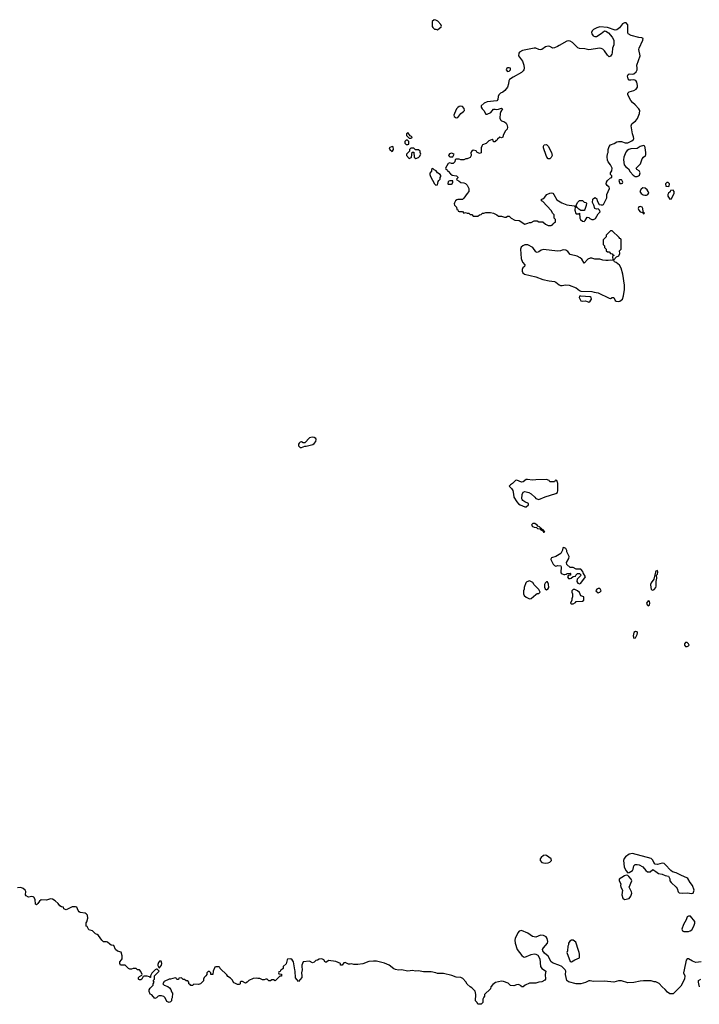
# Model space of a CAD drawing. Header units: inches. Extents: x 2106670 to 2322961, y 36024 to 224899.
# Tile 65 of 256: x 2159096 to 2167807, y 93306 to 105933. Entities that reach past the tile are written whole.
import ezdxf

# ---------------------------------------------------------------- set-up
doc = ezdxf.new("R2010")
doc.units = ezdxf.units.IN
doc.header["$MEASUREMENT"] = 0
for name, color, linetype in [('C1059', 7, 'Continuous'), ('C1069', 7, 'Continuous'), ('C1160', 7, 'Continuous')]:
    doc.layers.add(name, color=color, linetype=linetype)

msp = doc.modelspace()

# ---------------------------------------------------------------- linework, layer by layer
at = {"layer": 'C1059', "color": 5, "elevation": 60}
msp.add_lwpolyline([(2160000, 94258), (2159983, 94263), (2159962, 94302), (2159948, 94310), (2159949, 94350), (2159956, 94364), (2159969, 94410), (2159966, 94450), (2159948, 94468), (2159935, 94475), (2159870, 94482), (2159858, 94490), (2159844, 94510), (2159828, 94550), (2159810, 94556), (2159770, 94557), (2159710, 94525), (2159690, 94519), (2159670, 94524), (2159662, 94530), (2159658, 94550), (2159630, 94556), (2159610, 94569), (2159590, 94599), (2159550, 94635), (2159516, 94656), (2159490, 94659), (2159438, 94642), (2159370, 94644), (2159351, 94629), (2159330, 94598), (2159310, 94582), (2159298, 94590), (2159295, 94650), (2159278, 94678), (2159270, 94684), (2159250, 94687), (2159210, 94682), (2159178, 94698), (2159169, 94710), (2159174, 94754), (2159166, 94770), (2159139, 94790), (2159110, 94802), (2159070, 94801)], dxfattribs=at)
at = {"layer": 'C1069', "color": 5, "elevation": 60}
for points in [[(2165427, 100000), (2165413, 99987), (2165385, 99970), (2165371, 99950), (2165400, 99920), (2165415, 99895), (2165427, 99850), (2165431, 99810), (2165468, 99748), (2165490, 99723), (2165510, 99711), (2165570, 99685), (2165590, 99685), (2165618, 99710), (2165618, 99730), (2165569, 99749), (2165546, 99766), (2165538, 99778), (2165534, 99790), (2165535, 99845), (2165550, 99872), (2165570, 99881), (2165622, 99870), (2165653, 99853), (2165698, 99810), (2165711, 99791), (2165750, 99778), (2165830, 99816), (2165970, 99858), (2165988, 99870), (2165995, 99895), (2165995, 99990), (2165991, 100000)], [(2167830, 93850), (2167764, 93844), (2167720, 93860), (2167670, 93889), (2167650, 93888), (2167638, 93870), (2167611, 93750), (2167606, 93710), (2167621, 93670), (2167617, 93630), (2167570, 93538), (2167482, 93450), (2167470, 93442), (2167450, 93439), (2167430, 93441), (2167400, 93460), (2167370, 93494), (2167329, 93530), (2167292, 93572), (2167250, 93594), (2167230, 93595), (2167190, 93609), (2167091, 93609), (2167050, 93604), (2166970, 93584), (2166890, 93581), (2166810, 93609), (2166770, 93609), (2166743, 93597), (2166710, 93589), (2166590, 93601), (2166450, 93599), (2166410, 93609), (2166391, 93609), (2166350, 93584), (2166290, 93568), (2166229, 93569), (2166130, 93595), (2166109, 93610), (2166093, 93690), (2166095, 93730), (2166088, 93748), (2166046, 93790), (2166006, 93810), (2165934, 93834), (2165910, 93849), (2165870, 93922), (2165822, 93962), (2165802, 93990), (2165799, 94010), (2165809, 94030), (2165861, 94090), (2165865, 94110), (2165857, 94150), (2165844, 94170), (2165810, 94189), (2165770, 94193), (2165713, 94167), (2165690, 94170), (2165670, 94177), (2165610, 94218), (2165530, 94253), (2165497, 94243), (2165479, 94221), (2165447, 94150), (2165443, 94130), (2165447, 94090), (2165471, 94010), (2165531, 93930), (2165554, 93914), (2165570, 93911), (2165654, 93946), (2165690, 93955), (2165710, 93950), (2165737, 93937), (2165761, 93890), (2165771, 93791), (2165790, 93765), (2165825, 93745), (2165838, 93730), (2165832, 93690), (2165834, 93630), (2165826, 93614), (2165790, 93596), (2165751, 93589), (2165710, 93575), (2165630, 93575), (2165574, 93550), (2165550, 93528), (2165529, 93529), (2165522, 93542), (2165490, 93558), (2165465, 93555), (2165430, 93542), (2165388, 93548), (2165358, 93578), (2165298, 93598), (2165270, 93602), (2165193, 93587), (2165160, 93560), (2165134, 93530), (2165130, 93506), (2165054, 93430), (2165054, 93410), (2165044, 93396), (2165034, 93370), (2165032, 93328), (2165010, 93306), (2164970, 93306), (2164958, 93330), (2164938, 93350), (2164942, 93430), (2164934, 93474), (2164890, 93518), (2164869, 93529), (2164830, 93566), (2164815, 93595), (2164775, 93635), (2164750, 93648), (2164690, 93654), (2164635, 93675), (2164530, 93701), (2164450, 93699), (2164428, 93710), (2164370, 93724), (2164270, 93723), (2164210, 93735), (2164170, 93732), (2164130, 93741), (2164070, 93733), (2163991, 93749), (2163950, 93745), (2163912, 93752), (2163890, 93761), (2163830, 93806), (2163774, 93834), (2163670, 93861), (2163630, 93861), (2163570, 93853), (2163493, 93827), (2163430, 93818), (2163378, 93818), (2163350, 93824), (2163330, 93819), (2163310, 93821), (2163270, 93842), (2163250, 93838), (2163230, 93806), (2163210, 93806), (2163208, 93830), (2163150, 93855), (2163053, 93867), (2163030, 93848), (2163010, 93846), (2162995, 93875), (2162970, 93888), (2162933, 93887), (2162914, 93870), (2162893, 93867), (2162870, 93846), (2162850, 93838), (2162810, 93858), (2162730, 93849), (2162714, 93810), (2162711, 93790), (2162715, 93750), (2162710, 93710), (2162714, 93670), (2162711, 93650), (2162670, 93598), (2162630, 93646), (2162629, 93730), (2162621, 93750), (2162605, 93850), (2162590, 93875), (2162570, 93888), (2162530, 93886), (2162524, 93876), (2162510, 93826), (2162474, 93790), (2162473, 93767), (2162453, 93747), (2162438, 93742), (2162433, 93727), (2162418, 93722), (2162414, 93710), (2162418, 93698), (2162450, 93694), (2162454, 93690), (2162452, 93668), (2162430, 93666), (2162370, 93606), (2162350, 93618), (2162330, 93618), (2162310, 93606), (2162290, 93606), (2162267, 93627), (2162250, 93628), (2162230, 93618), (2162210, 93618), (2162175, 93635), (2162150, 93635), (2162130, 93642), (2162090, 93638), (2162034, 93610), (2162014, 93590), (2161990, 93578), (2161950, 93598), (2161930, 93598), (2161922, 93590), (2161922, 93570), (2161917, 93563), (2161910, 93558), (2161890, 93562), (2161855, 93575), (2161843, 93583), (2161820, 93620), (2161800, 93640), (2161763, 93663), (2161750, 93686), (2161667, 93767), (2161662, 93782), (2161650, 93786), (2161610, 93786), (2161598, 93782), (2161574, 93730), (2161572, 93688), (2161547, 93687), (2161546, 93710), (2161530, 93726), (2161510, 93726), (2161494, 93710), (2161494, 93690), (2161482, 93670), (2161462, 93650), (2161454, 93630), (2161453, 93607), (2161413, 93567), (2161390, 93558), (2161330, 93566), (2161310, 93546), (2161290, 93546), (2161282, 93562), (2161266, 93570), (2161266, 93590), (2161250, 93606), (2161230, 93606), (2161210, 93626), (2161190, 93626), (2161170, 93646), (2161138, 93642), (2161130, 93626), (2161110, 93626), (2161102, 93642), (2161090, 93646), (2161030, 93629), (2161010, 93628), (2160950, 93598), (2160932, 93570), (2160950, 93552), (2160995, 93535), (2161018, 93518), (2161035, 93495), (2161044, 93464), (2161054, 93450), (2161052, 93390), (2161042, 93370), (2161042, 93350), (2161030, 93338), (2161010, 93328), (2160982, 93342), (2160962, 93390), (2160945, 93405), (2160914, 93414), (2160885, 93415), (2160870, 93409), (2160850, 93388), (2160830, 93382), (2160790, 93429), (2160770, 93438), (2160755, 93470), (2160755, 93490), (2160770, 93512), (2160808, 93550), (2160809, 93570), (2160818, 93590), (2160809, 93611), (2160826, 93630), (2160826, 93670), (2160886, 93730), (2160858, 93758), (2160850, 93758), (2160834, 93750), (2160790, 93706), (2160774, 93670), (2160774, 93650), (2160766, 93650), (2160758, 93658), (2160730, 93668), (2160693, 93667), (2160678, 93662), (2160662, 93630), (2160650, 93618), (2160630, 93618), (2160623, 93623), (2160618, 93630), (2160618, 93650), (2160630, 93662), (2160662, 93678), (2160666, 93690), (2160650, 93726), (2160630, 93746), (2160608, 93748), (2160590, 93766), (2160550, 93766), (2160530, 93758), (2160510, 93758), (2160490, 93766), (2160450, 93806), (2160390, 93806), (2160378, 93830), (2160378, 93850), (2160403, 93877), (2160409, 93891), (2160409, 93929), (2160395, 93975), (2160350, 93989), (2160326, 94010), (2160302, 94062), (2160270, 94066), (2160250, 94078), (2160223, 94103), (2160210, 94109), (2160169, 94109), (2160149, 94129), (2160108, 94190), (2160090, 94202), (2160070, 94208), (2160029, 94249), (2160000, 94258)], [(2167809, 93530), (2167799, 93570), (2167795, 93590), (2167798, 93610), (2167828, 93630)]]:
    msp.add_lwpolyline(points, dxfattribs=at)
for points in [[(2165690, 99473), (2165674, 99470), (2165662, 99458), (2165658, 99450), (2165670, 99432), (2165690, 99425), (2165722, 99422), (2165734, 99410), (2165762, 99402), (2165774, 99390), (2165800, 99380), (2165810, 99362), (2165818, 99362), (2165826, 99370), (2165815, 99375), (2165810, 99386), (2165802, 99382), (2165806, 99390), (2165795, 99395), (2165786, 99410), (2165774, 99414), (2165758, 99430), (2165736, 99436), (2165728, 99450), (2165698, 99470)], [(2166070, 99166), (2166058, 99162), (2166054, 99130), (2166031, 99089), (2165970, 99049), (2165914, 99030), (2165904, 99016), (2165902, 99010), (2165932, 98950), (2165950, 98932), (2165970, 98925), (2165993, 98933), (2166031, 98931), (2166038, 98910), (2166031, 98850), (2166037, 98837), (2166050, 98825), (2166070, 98816), (2166083, 98817), (2166099, 98821), (2166112, 98832), (2166150, 98834), (2166154, 98830), (2166154, 98810), (2166130, 98808), (2166118, 98790), (2166130, 98766), (2166150, 98765), (2166166, 98770), (2166190, 98794), (2166222, 98798), (2166226, 98810), (2166247, 98833), (2166273, 98833), (2166294, 98810), (2166240, 98760), (2166236, 98730), (2166250, 98705), (2166270, 98699), (2166290, 98706), (2166348, 98790), (2166320, 98840), (2166316, 98856), (2166290, 98886), (2166230, 98886), (2166190, 98908), (2166150, 98906), (2166110, 98946), (2166106, 98970), (2166136, 99024), (2166138, 99050), (2166108, 99108), (2166107, 99127), (2166098, 99150)], [(2167270, 98868), (2167250, 98859), (2167244, 98850), (2167223, 98757), (2167189, 98711), (2167182, 98690), (2167184, 98650), (2167191, 98631), (2167200, 98620), (2167210, 98616), (2167230, 98627), (2167250, 98650), (2167254, 98670), (2167253, 98727), (2167264, 98770), (2167258, 98810), (2167270, 98822), (2167277, 98850)], [(2165630, 98738), (2165597, 98723), (2165585, 98710), (2165562, 98650), (2165562, 98630), (2165552, 98610), (2165552, 98570), (2165562, 98550), (2165586, 98526), (2165630, 98505), (2165650, 98512), (2165710, 98562), (2165730, 98574), (2165750, 98574), (2165766, 98590), (2165750, 98626), (2165690, 98686), (2165675, 98715)], [(2165850, 98726), (2165830, 98706), (2165822, 98690), (2165824, 98656), (2165830, 98634), (2165850, 98622), (2165866, 98630), (2165878, 98650), (2165876, 98696), (2165862, 98722)], [(2166210, 98626), (2166190, 98626), (2166174, 98610), (2166174, 98590), (2166182, 98570), (2166182, 98530), (2166173, 98507), (2166172, 98488), (2166154, 98450), (2166170, 98442), (2166190, 98442), (2166220, 98460), (2166230, 98472), (2166310, 98474), (2166326, 98490), (2166326, 98530), (2166290, 98546), (2166270, 98586), (2166246, 98610)], [(2166530, 98638), (2166510, 98638), (2166494, 98630), (2166484, 98616), (2166482, 98610), (2166510, 98585), (2166530, 98592), (2166548, 98610), (2166535, 98635)], [(2167150, 98482), (2167131, 98450), (2167138, 98430), (2167150, 98418), (2167169, 98431), (2167174, 98450), (2167170, 98478)], [(2166990, 98089), (2166967, 98073), (2166959, 98030), (2166970, 98003), (2166990, 98006), (2167012, 98048), (2167016, 98070), (2167010, 98082)], [(2167650, 97945), (2167630, 97945), (2167617, 97930), (2167617, 97910), (2167630, 97895), (2167650, 97895), (2167670, 97905), (2167675, 97910), (2167669, 97930)], [(2165830, 95219), (2165810, 95216), (2165781, 95190), (2165767, 95170), (2165767, 95150), (2165790, 95126), (2165830, 95116), (2165870, 95119), (2165890, 95127), (2165914, 95150), (2165909, 95170), (2165850, 95213)], [(2166950, 95241), (2166910, 95233), (2166861, 95199), (2166842, 95178), (2166837, 95150), (2166845, 95070), (2166864, 95024), (2166890, 94991), (2166910, 94996), (2166950, 95021), (2166960, 95040), (2166970, 95081), (2166983, 95097), (2167010, 95101), (2167036, 95096), (2167085, 95070), (2167120, 95020), (2167145, 95005), (2167176, 95004), (2167210, 95034), (2167252, 95010), (2167284, 94984), (2167330, 94976), (2167370, 94958), (2167414, 94950), (2167430, 94914), (2167431, 94890), (2167445, 94870), (2167511, 94810), (2167523, 94790), (2167536, 94750), (2167550, 94736), (2167590, 94731), (2167650, 94737), (2167710, 94726), (2167728, 94732), (2167742, 94770), (2167719, 94830), (2167689, 94869), (2167660, 94920), (2167649, 94930), (2167577, 94957), (2167510, 94992), (2167463, 95003), (2167441, 95021), (2167370, 95101), (2167356, 95110), (2167330, 95114), (2167270, 95100), (2167243, 95103), (2167223, 95123), (2167210, 95154), (2167190, 95177)], [(2166870, 94962), (2166850, 94955), (2166782, 94910), (2166782, 94890), (2166801, 94850), (2166799, 94830), (2166803, 94810), (2166824, 94770), (2166815, 94710), (2166826, 94666), (2166850, 94652), (2166910, 94662), (2166930, 94694), (2166942, 94730), (2166939, 94750), (2166909, 94810), (2166942, 94890), (2166935, 94910), (2166905, 94945), (2166890, 94958)], [(2167670, 94438), (2167650, 94426), (2167638, 94390), (2167605, 94330), (2167585, 94270), (2167592, 94250), (2167610, 94238), (2167670, 94241), (2167690, 94247), (2167710, 94261), (2167736, 94310), (2167748, 94348), (2167748, 94368), (2167695, 94435)], [(2166190, 94128), (2166170, 94128), (2166146, 94114), (2166132, 94090), (2166131, 94069), (2166122, 94050), (2166118, 93990), (2166111, 93970), (2166150, 93854), (2166170, 93852), (2166190, 93862), (2166210, 93878), (2166270, 93902), (2166273, 93947), (2166269, 93970), (2166257, 93997), (2166223, 94103)], [(2160910, 93858), (2160890, 93858), (2160877, 93843), (2160865, 93815), (2160865, 93805), (2160878, 93778), (2160890, 93774), (2160914, 93810), (2160917, 93830)]]:
    msp.add_lwpolyline(points, close=True, dxfattribs=at)
at = {"layer": 'C1160', "color": 5, "elevation": 60}
for points in [[(2164407, 105933), (2164385, 105910), (2164385, 105845), (2164392, 105832), (2164412, 105812), (2164428, 105812), (2164450, 105805), (2164499, 105841), (2164502, 105850), (2164495, 105870), (2164454, 105914), (2164430, 105929)], [(2166850, 105893), (2166821, 105879), (2166785, 105830), (2166750, 105802), (2166730, 105799), (2166630, 105833), (2166530, 105842), (2166494, 105830), (2166450, 105808), (2166432, 105790), (2166425, 105770), (2166431, 105750), (2166447, 105727), (2166470, 105718), (2166490, 105718), (2166550, 105758), (2166590, 105791), (2166610, 105786), (2166643, 105763), (2166691, 105710), (2166711, 105670), (2166711, 105610), (2166694, 105570), (2166691, 105510), (2166685, 105490), (2166670, 105466), (2166650, 105459), (2166630, 105477), (2166592, 105532), (2166570, 105555), (2166550, 105565), (2166530, 105567), (2166390, 105546), (2166339, 105559), (2166270, 105563), (2166250, 105572), (2166182, 105642), (2166150, 105659), (2166130, 105663), (2166110, 105657), (2166010, 105604), (2165991, 105589), (2165950, 105573), (2165930, 105569), (2165890, 105589), (2165870, 105593), (2165836, 105584), (2165790, 105553), (2165770, 105545), (2165749, 105549), (2165710, 105569), (2165690, 105569), (2165542, 105538), (2165503, 105517), (2165494, 105506), (2165491, 105470), (2165541, 105401), (2165558, 105350), (2165562, 105310), (2165558, 105290), (2165550, 105277), (2165530, 105258), (2165423, 105197), (2165375, 105165), (2165367, 105150), (2165362, 105110), (2165347, 105070), (2165315, 105025), (2165290, 105005), (2165261, 104990), (2165239, 104970), (2165231, 104950), (2165226, 104910), (2165210, 104894), (2165090, 104879), (2165050, 104862), (2165011, 104830), (2165011, 104810), (2165025, 104790), (2165046, 104770), (2165070, 104722), (2165090, 104722), (2165136, 104744), (2165170, 104786), (2165190, 104787), (2165210, 104781), (2165235, 104785), (2165270, 104799), (2165285, 104790), (2165263, 104757), (2165255, 104730), (2165251, 104670), (2165258, 104650), (2165270, 104638), (2165310, 104623), (2165330, 104607), (2165339, 104590), (2165347, 104553), (2165345, 104530), (2165318, 104502), (2165291, 104450), (2165290, 104426), (2165270, 104418), (2165250, 104426), (2165220, 104400), (2165210, 104386), (2165198, 104382), (2165194, 104370), (2165187, 104367), (2165170, 104366), (2165166, 104390), (2165150, 104398), (2165110, 104378), (2165076, 104344), (2165030, 104328), (2165018, 104310), (2165012, 104290), (2165010, 104226), (2164990, 104218), (2164980, 104220), (2164956, 104236), (2164946, 104250), (2164910, 104262), (2164890, 104248), (2164878, 104230), (2164882, 104190), (2164870, 104168), (2164830, 104148), (2164813, 104147), (2164790, 104138), (2164750, 104138), (2164730, 104146), (2164690, 104146), (2164678, 104142), (2164674, 104110), (2164654, 104090), (2164629, 104089), (2164610, 104098), (2164590, 104088), (2164554, 104030), (2164558, 104018), (2164570, 104014), (2164574, 103994), (2164590, 103992), (2164618, 103958), (2164641, 103941), (2164694, 103930), (2164710, 103914), (2164710, 103906), (2164694, 103890), (2164698, 103878), (2164730, 103862), (2164750, 103845), (2164790, 103841), (2164810, 103831), (2164831, 103810), (2164854, 103770), (2164854, 103730), (2164830, 103706), (2164790, 103646), (2164770, 103628), (2164710, 103628), (2164698, 103622), (2164682, 103610), (2164670, 103586), (2164665, 103570), (2164670, 103554), (2164694, 103530), (2164698, 103498), (2164713, 103493), (2164718, 103478), (2164730, 103474), (2164770, 103474), (2164790, 103454), (2164810, 103462), (2164833, 103453), (2164852, 103452), (2164870, 103434), (2164890, 103434), (2164910, 103414), (2164933, 103413), (2164967, 103413), (2164989, 103431), (2165010, 103434), (2165028, 103452), (2165047, 103453), (2165070, 103462), (2165130, 103462), (2165170, 103452), (2165214, 103430), (2165233, 103413), (2165270, 103412), (2165310, 103402), (2165330, 103402), (2165350, 103414), (2165370, 103412), (2165394, 103390), (2165444, 103364), (2165500, 103360), (2165570, 103312), (2165610, 103322), (2165630, 103332), (2165650, 103332), (2165690, 103354), (2165730, 103354), (2165750, 103342), (2165800, 103340), (2165834, 103310), (2165870, 103294), (2165910, 103294), (2165922, 103298), (2165927, 103313), (2165942, 103318), (2165947, 103333), (2165962, 103338), (2165966, 103350), (2165966, 103370), (2165946, 103390), (2165946, 103430), (2165928, 103448), (2165910, 103486), (2165800, 103600), (2165786, 103610), (2165786, 103630), (2165803, 103637), (2165825, 103655), (2165854, 103690), (2165890, 103710), (2165910, 103713), (2165930, 103707), (2165944, 103690), (2165982, 103622), (2166043, 103583), (2166110, 103557), (2166204, 103544), (2166214, 103534), (2166211, 103490), (2166226, 103446), (2166230, 103442), (2166258, 103442), (2166273, 103453), (2166277, 103390), (2166284, 103370), (2166308, 103348), (2166330, 103347), (2166343, 103357), (2166370, 103402), (2166390, 103398), (2166404, 103384), (2166430, 103371), (2166450, 103371), (2166476, 103384), (2166510, 103442), (2166535, 103470), (2166528, 103490), (2166510, 103508), (2166490, 103502), (2166468, 103510), (2166455, 103555), (2166438, 103590), (2166442, 103630), (2166450, 103642), (2166471, 103651), (2166494, 103634), (2166498, 103610), (2166525, 103565), (2166550, 103558), (2166570, 103558), (2166577, 103563), (2166615, 103630), (2166622, 103650), (2166622, 103690), (2166658, 103770), (2166650, 103786), (2166625, 103805), (2166614, 103830), (2166617, 103850), (2166630, 103871), (2166670, 103905), (2166686, 103910), (2166686, 103930), (2166668, 103950), (2166668, 103968), (2166685, 103995), (2166689, 104030), (2166669, 104070), (2166640, 104110), (2166632, 104130), (2166627, 104173), (2166630, 104214), (2166638, 104230), (2166637, 104270), (2166650, 104307), (2166670, 104328), (2166715, 104345), (2166750, 104366), (2166770, 104371), (2166809, 104371), (2166855, 104355), (2166890, 104355), (2166941, 104379), (2166963, 104397), (2166967, 104410), (2166964, 104430), (2166950, 104470), (2166933, 104570), (2166943, 104597), (2166970, 104621), (2166989, 104631), (2167014, 104666), (2167039, 104730), (2167043, 104770), (2167032, 104792), (2166983, 104843), (2166949, 104870), (2166930, 104895), (2166890, 104970), (2166890, 104990), (2166910, 105007), (2166970, 105023), (2166998, 105042), (2167014, 105066), (2167015, 105090), (2167007, 105130), (2166994, 105154), (2166970, 105164), (2166930, 105156), (2166910, 105157), (2166895, 105175), (2166887, 105210), (2166894, 105230), (2166910, 105238), (2166950, 105235), (2166970, 105239), (2166996, 105264), (2167010, 105290), (2167012, 105310), (2167007, 105350), (2167047, 105470), (2167032, 105550), (2167037, 105570), (2167085, 105670), (2167089, 105690), (2167070, 105701), (2167030, 105704), (2166932, 105732), (2166895, 105750), (2166889, 105770), (2166893, 105810), (2166890, 105866), (2166870, 105893)], [(2165370, 105316), (2165350, 105316), (2165341, 105310), (2165331, 105290), (2165350, 105267), (2165370, 105271), (2165389, 105290), (2165388, 105310)], [(2164750, 104825), (2164730, 104820), (2164710, 104807), (2164695, 104790), (2164668, 104732), (2164661, 104710), (2164667, 104690), (2164690, 104674), (2164710, 104679), (2164750, 104731), (2164785, 104755), (2164798, 104770), (2164795, 104795), (2164770, 104821)], [(2164070, 104486), (2164054, 104470), (2164052, 104450), (2164090, 104414), (2164110, 104414), (2164122, 104418), (2164126, 104430), (2164102, 104442)], [(2163870, 104306), (2163834, 104290), (2163842, 104270), (2163870, 104242), (2163875, 104245), (2163886, 104270), (2163882, 104302)], [(2164050, 104388), (2164032, 104370), (2164032, 104350), (2164050, 104332), (2164070, 104334), (2164082, 104338), (2164086, 104370), (2164067, 104387)], [(2165890, 104148), (2165870, 104150), (2165852, 104170), (2165843, 104190), (2165810, 104290), (2165808, 104312), (2165819, 104330), (2165850, 104332), (2165870, 104313), (2165912, 104232), (2165920, 104190), (2165910, 104164)], [(2167090, 104319), (2167051, 104309), (2167010, 104283), (2166930, 104279), (2166905, 104270), (2166884, 104256), (2166866, 104234), (2166839, 104170), (2166837, 104137), (2166845, 104070), (2166865, 104045), (2166899, 104019), (2166922, 103982), (2166960, 103940), (2166983, 103923), (2167010, 103923), (2167028, 103930), (2167039, 103941), (2167049, 103970), (2167037, 103997), (2167006, 104010), (2166998, 104030), (2167054, 104086), (2167074, 104150), (2167090, 104171), (2167118, 104190), (2167120, 104200), (2167122, 104230), (2167115, 104290), (2167108, 104310)], [(2164150, 104286), (2164110, 104286), (2164094, 104270), (2164093, 104247), (2164054, 104210), (2164054, 104190), (2164090, 104154), (2164115, 104165), (2164118, 104170), (2164127, 104233), (2164150, 104234), (2164151, 104171), (2164160, 104160), (2164172, 104152), (2164210, 104165), (2164222, 104178), (2164238, 104210), (2164228, 104232), (2164228, 104248), (2164210, 104266), (2164170, 104266)], [(2164630, 104222), (2164605, 104215), (2164594, 104190), (2164610, 104174), (2164650, 104174), (2164666, 104210)], [(2164390, 104026), (2164374, 104010), (2164374, 103990), (2164353, 103967), (2164353, 103947), (2164362, 103922), (2164412, 103830), (2164430, 103812), (2164450, 103814), (2164460, 103860), (2164467, 103873), (2164486, 103890), (2164486, 103910), (2164496, 103924), (2164496, 103936), (2164486, 103950), (2164450, 103968), (2164435, 103995), (2164408, 104008)], [(2164610, 103868), (2164590, 103858), (2164585, 103830), (2164590, 103822), (2164630, 103825), (2164638, 103830), (2164648, 103850), (2164646, 103866)], [(2166810, 103878), (2166790, 103878), (2166774, 103870), (2166790, 103834), (2166810, 103834), (2166822, 103838), (2166826, 103850), (2166814, 103874)], [(2167410, 103846), (2167390, 103846), (2167374, 103830), (2167378, 103798), (2167410, 103794), (2167422, 103798), (2167426, 103830)], [(2167085, 103775), (2167062, 103758), (2167046, 103730), (2167064, 103704), (2167086, 103686), (2167110, 103682), (2167130, 103684), (2167147, 103693), (2167157, 103703), (2167159, 103710), (2167153, 103730), (2167139, 103750), (2167112, 103772)], [(2167470, 103746), (2167438, 103742), (2167433, 103727), (2167412, 103708), (2167402, 103690), (2167405, 103670), (2167430, 103632), (2167450, 103634), (2167486, 103710), (2167486, 103730)], [(2166330, 103486), (2166287, 103487), (2166263, 103503), (2166243, 103523), (2166230, 103546), (2166226, 103546), (2166250, 103594), (2166270, 103614), (2166310, 103614), (2166330, 103594), (2166354, 103590), (2166360, 103580), (2166358, 103550), (2166340, 103500)], [(2167050, 103539), (2167030, 103534), (2167022, 103510), (2167030, 103491), (2167050, 103471), (2167080, 103460), (2167090, 103442), (2167106, 103450), (2167090, 103466), (2167082, 103462), (2167087, 103473), (2167083, 103510), (2167073, 103530)], [(2166690, 103226), (2166670, 103226), (2166614, 103170), (2166614, 103150), (2166574, 103110), (2166574, 103050), (2166593, 103033), (2166594, 103010), (2166614, 102990), (2166614, 102970), (2166630, 102954), (2166650, 102954), (2166670, 102934), (2166692, 102932), (2166698, 102918), (2166713, 102913), (2166713, 102907), (2166698, 102902), (2166694, 102890), (2166698, 102858), (2166710, 102854), (2166747, 102893), (2166775, 102905), (2166787, 102933), (2166786, 102970), (2166806, 102990), (2166806, 103110), (2166802, 103122), (2166790, 103126), (2166780, 103140)], [(2165570, 103046), (2165545, 103035), (2165524, 103016), (2165517, 102990), (2165524, 102870), (2165542, 102822), (2165572, 102790), (2165565, 102770), (2165544, 102750), (2165537, 102730), (2165537, 102710), (2165546, 102686), (2165568, 102668), (2165710, 102636), (2165801, 102601), (2165883, 102583), (2165950, 102575), (2165970, 102566), (2166010, 102532), (2166030, 102524), (2166050, 102524), (2166090, 102534), (2166139, 102530), (2166230, 102495), (2166270, 102459), (2166290, 102450), (2166430, 102449), (2166458, 102438), (2166510, 102430), (2166650, 102362), (2166670, 102356), (2166690, 102370), (2166710, 102370), (2166730, 102330), (2166742, 102322), (2166770, 102318), (2166790, 102324), (2166822, 102350), (2166836, 102390), (2166849, 102471), (2166849, 102529), (2166825, 102670), (2166806, 102746), (2166784, 102784), (2166740, 102820), (2166718, 102830), (2166710, 102846), (2166670, 102849), (2166637, 102843), (2166610, 102844), (2166570, 102850), (2166530, 102862), (2166470, 102861), (2166430, 102877), (2166410, 102876), (2166377, 102863), (2166330, 102810), (2166300, 102860), (2166280, 102880), (2166240, 102900), (2166150, 102920), (2166122, 102962), (2166098, 102978), (2166070, 102981), (2166050, 102978), (2166027, 102967), (2165990, 102963), (2165810, 102987), (2165781, 102979), (2165750, 102955), (2165730, 102946), (2165710, 102957), (2165672, 103012), (2165610, 103044)], [(2166290, 102389), (2166270, 102386), (2166266, 102370), (2166290, 102328), (2166310, 102324), (2166350, 102327), (2166390, 102311), (2166410, 102325), (2166424, 102350), (2166422, 102370), (2166410, 102377)], [(2162850, 100581), (2162830, 100577), (2162812, 100570), (2162752, 100508), (2162730, 100508), (2162710, 100518), (2162690, 100515), (2162677, 100503), (2162671, 100490), (2162671, 100470), (2162690, 100446), (2162710, 100446), (2162750, 100466), (2162770, 100466), (2162854, 100486), (2162870, 100498), (2162890, 100522), (2162895, 100550), (2162890, 100562), (2162870, 100577)]]:
    msp.add_lwpolyline(points, close=True, dxfattribs=at)
msp.add_lwpolyline([(2165991, 100000), (2165982, 100022), (2165970, 100026), (2165958, 100022), (2165950, 100006), (2165910, 100006), (2165890, 100008), (2165882, 100022), (2165850, 100035), (2165710, 100034), (2165671, 100029), (2165603, 100037), (2165590, 100035), (2165550, 100008), (2165530, 100002), (2165470, 100029), (2165450, 100022), (2165427, 100000)], dxfattribs=at)

doc.saveas('drawing.dxf')
